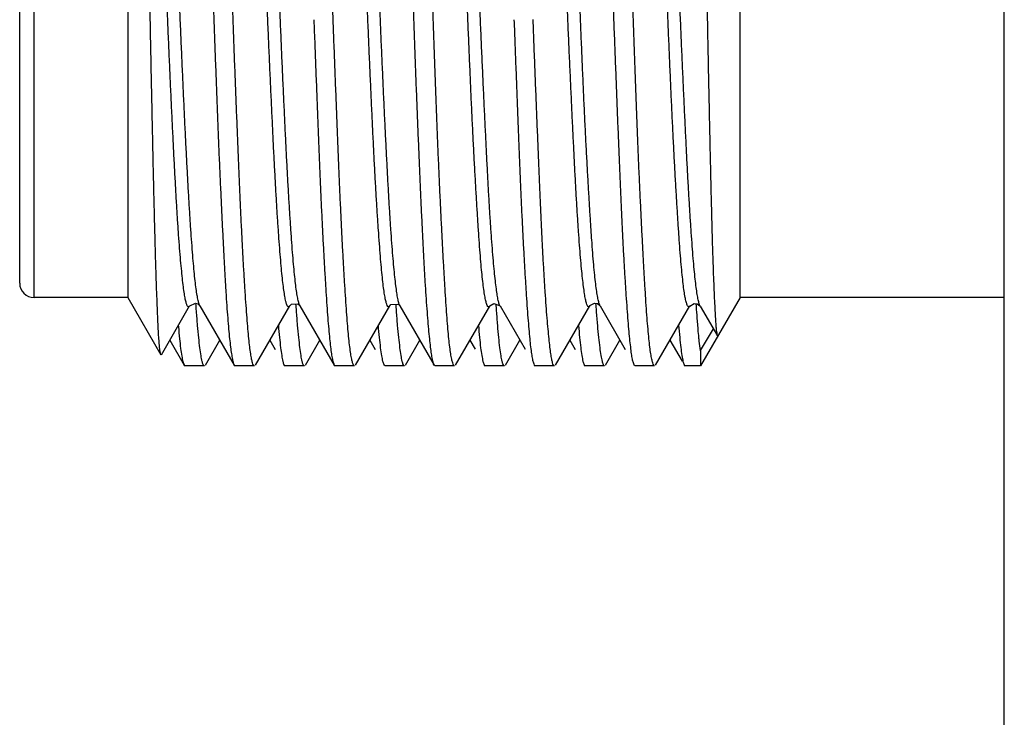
# Model space of a CAD drawing. Header units: inches. Extents: x 0.2 to 16.8, y 0.1 to 10.8.
# Tile 25 of 43: x 9.333 to 9.606, y 5.355 to 5.549. Entities that reach past the tile are written whole.
import ezdxf

# ---------------------------------------------------------------- set-up
doc = ezdxf.new("R2010")
doc.units = ezdxf.units.IN
doc.header["$LTSCALE"] = 0.935
doc.header["$MEASUREMENT"] = 0
doc.layers.get('0').update_dxf_attribs({"linetype": 'CONTINUOUS'})

msp = doc.modelspace()

# ---------------------------------------------------------------- linework, layer by layer
at = {"color": 7, "linetype": 'CONTINUOUS'}
for p, q in [((9.60598, 2.88195), (9.60598, 7.92695)), ((9.3626, 5.68379), (9.3626, 5.47179)), ((9.5326, 5.47179), (9.5326, 5.68379)), ((9.3326, 5.47579), (9.3326, 5.67979)), ((9.3626, 5.47179), (9.3366, 5.47179)), ((9.3626, 5.47179), (9.37179, 5.45588)), ((9.5326, 5.47179), (9.52163, 5.45279)), ((9.60598, 5.47179), (9.5326, 5.47179)), ((9.37193, 5.45588), (9.37979, 5.46946)), ((9.37979, 5.46946), (9.37977, 5.46944)), ((9.38202, 5.47), (9.38265, 5.46945)), ((9.38265, 5.46945), (9.39216, 5.45301)), ((9.39806, 5.45303), (9.40756, 5.46945)), ((9.40758, 5.46948), (9.40756, 5.46945)), ((9.41015, 5.46978), (9.4104, 5.46949)), ((9.41041, 5.46947), (9.4104, 5.46949)), ((9.41041, 5.46947), (9.41993, 5.45304)), ((9.42583, 5.45302), (9.43533, 5.46945)), ((9.43535, 5.46947), (9.43533, 5.46945)), ((9.43795, 5.46973), (9.43817, 5.46947)), ((9.43819, 5.46945), (9.43817, 5.46947)), ((9.43819, 5.46945), (9.44769, 5.45303)), ((9.45359, 5.45301), (9.4631, 5.46944)), ((9.46597, 5.46947), (9.47295, 5.45741)), ((9.46597, 5.46944), (9.46597, 5.46943)), ((9.48137, 5.45304), (9.49089, 5.46949)), ((9.49303, 5.47009), (9.49369, 5.46959)), ((9.49374, 5.46946), (9.50073, 5.45739)), ((9.49376, 5.46947), (9.49376, 5.46948)), ((9.50915, 5.45301), (9.51866, 5.46945)), ((9.51866, 5.46945), (9.51865, 5.46944)), ((9.52075, 5.47006), (9.52146, 5.46953)), ((9.52153, 5.46943), (9.52631, 5.46116)), ((9.52163, 5.45705), (9.52522, 5.46306)), ((9.37427, 5.45993), (9.37826, 5.45303)), ((9.38415, 5.45302), (9.38815, 5.45994)), ((9.40204, 5.45991), (9.40351, 5.45737)), ((9.41193, 5.45303), (9.41593, 5.45994)), ((9.42982, 5.45993), (9.4313, 5.45738)), ((9.43968, 5.45302), (9.44369, 5.45994)), ((9.4576, 5.45994), (9.45906, 5.45742)), ((9.46751, 5.45304), (9.47149, 5.45993)), ((9.48536, 5.45995), (9.48684, 5.4574)), ((9.49524, 5.45302), (9.49925, 5.45994)), ((9.51315, 5.45992), (9.51652, 5.45408)), ((9.52631, 5.46116), (9.52646, 5.46116)), ((9.52161, 5.45703), (9.52163, 5.45279)), ((9.37826, 5.45303), (9.37854, 5.45279)), ((9.38388, 5.45279), (9.37854, 5.45279)), ((9.39216, 5.45301), (9.39241, 5.45279)), ((9.39779, 5.45279), (9.39241, 5.45279)), ((9.40602, 5.45303), (9.4063, 5.45279)), ((9.41166, 5.45279), (9.4063, 5.45279)), ((9.41993, 5.45304), (9.4202, 5.45279)), ((9.42557, 5.45279), (9.4202, 5.45279)), ((9.43408, 5.45279), (9.43382, 5.45302)), ((9.43942, 5.45279), (9.43408, 5.45279)), ((9.44796, 5.45279), (9.44769, 5.45303)), ((9.45334, 5.45279), (9.44796, 5.45279)), ((9.4616, 5.45304), (9.46188, 5.45279)), ((9.46722, 5.45279), (9.46188, 5.45279)), ((9.47548, 5.45304), (9.47576, 5.45279)), ((9.48108, 5.45279), (9.47576, 5.45279)), ((9.48936, 5.45305), (9.48965, 5.45279)), ((9.49498, 5.45279), (9.48965, 5.45279)), ((9.50353, 5.45279), (9.50324, 5.45304)), ((9.5089, 5.45279), (9.50353, 5.45279)), ((9.51713, 5.45304), (9.51741, 5.45279)), ((9.52163, 5.45279), (9.51741, 5.45279))]:
    msp.add_line(p, q, dxfattribs=at)
at = {"color": 9, "linetype": 'CONTINUOUS'}
msp.add_line((9.3366, 5.47179), (9.3366, 5.68379), dxfattribs=at)
at = {"color": 7, "linetype": 'CONTINUOUS'}
for points in [[(9.37978, 5.46944), (9.37982, 5.46951), (9.38139, 5.47019), (9.38202, 5.47)], [(9.40756, 5.46949), (9.40809, 5.46998), (9.40984, 5.47), (9.41015, 5.46978)], [(9.43534, 5.46948), (9.43569, 5.46983), (9.43762, 5.46996), (9.43795, 5.46973)], [(9.46309, 5.46943), (9.46313, 5.46949), (9.46428, 5.47017), (9.46586, 5.46959), (9.46597, 5.46944)], [(9.49089, 5.46949), (9.49093, 5.46956), (9.49222, 5.47024), (9.49303, 5.47009)], [(9.51865, 5.46944), (9.5199, 5.47017), (9.52075, 5.47006)]]:
    msp.add_lwpolyline(points, dxfattribs=at)
msp.add_arc((9.3366, 5.47579), 0.004, 180, 270, dxfattribs=at)
for points, knots in [([(9.37805, 5.47476), (9.37795, 5.47554), (9.37776, 5.47722), (9.37749, 5.47994), (9.37721, 5.48302), (9.37693, 5.48646), (9.37665, 5.49023), (9.37638, 5.49434), (9.37611, 5.49879), (9.37584, 5.50355), (9.37557, 5.50861), (9.3753, 5.51392), (9.37503, 5.51947), (9.37475, 5.52522), (9.37448, 5.53115), (9.3742, 5.53725), (9.37393, 5.54354), (9.37366, 5.55), (9.37339, 5.55658), (9.37312, 5.56323), (9.37285, 5.56991), (9.37258, 5.57662), (9.3723, 5.58332), (9.37202, 5.58998), (9.37175, 5.59659), (9.37147, 5.60314), (9.3712, 5.60963), (9.37093, 5.61601), (9.37066, 5.62224), (9.37039, 5.62829), (9.37012, 5.63412), (9.36985, 5.63973), (9.36957, 5.6451), (9.3693, 5.65022), (9.36902, 5.65507), (9.36875, 5.65963), (9.36848, 5.66389), (9.36821, 5.66781), (9.36794, 5.67139), (9.36767, 5.6746), (9.3674, 5.67743), (9.36713, 5.67989), (9.36686, 5.68196), (9.36658, 5.68361), (9.36634, 5.68491), (9.36611, 5.68557), (9.36601, 5.68588)], [0, 0, 0, 0, 0.011112, 0.024055, 0.038728, 0.055034, 0.072917, 0.092365, 0.113456, 0.13607, 0.160053, 0.185266, 0.21156, 0.238822, 0.266888, 0.295677, 0.325462, 0.356166, 0.387415, 0.418846, 0.450495, 0.482283, 0.514035, 0.545542, 0.576801, 0.607867, 0.638585, 0.668837, 0.698414, 0.72709, 0.754669, 0.781207, 0.806687, 0.830967, 0.853931, 0.875544, 0.895742, 0.914405, 0.931383, 0.946602, 0.960066, 0.971761, 0.981616, 0.989601, 0.995725, 1, 1, 1, 1]), ([(9.40349, 5.50603), (9.40339, 5.50775), (9.40321, 5.51128), (9.40294, 5.51669), (9.40268, 5.52234), (9.4024, 5.5282), (9.40213, 5.53426), (9.40185, 5.5405), (9.40157, 5.54688), (9.4013, 5.55337), (9.40102, 5.55995), (9.40076, 5.56659), (9.40049, 5.57327), (9.40022, 5.57996), (9.39995, 5.58665), (9.39967, 5.5933), (9.39939, 5.59992), (9.39912, 5.60646), (9.39884, 5.61288), (9.39857, 5.61916), (9.3983, 5.62528), (9.39803, 5.63121), (9.39776, 5.63693), (9.39749, 5.64243), (9.39722, 5.64769), (9.39694, 5.65269), (9.39666, 5.6574), (9.39639, 5.66181), (9.39612, 5.6659), (9.39585, 5.66964), (9.39558, 5.67303), (9.39531, 5.67605), (9.39505, 5.6787), (9.39478, 5.68097), (9.3945, 5.68285), (9.39424, 5.68431), (9.39402, 5.68517), (9.39392, 5.68551)], [0, 0, 0, 0, 0.028721, 0.058968, 0.090472, 0.123086, 0.156818, 0.19164, 0.227272, 0.263457, 0.300061, 0.337049, 0.374311, 0.411664, 0.448827, 0.485936, 0.52286, 0.55933, 0.595097, 0.630109, 0.664226, 0.697296, 0.729174, 0.759788, 0.789101, 0.817023, 0.843343, 0.867947, 0.890752, 0.911675, 0.93059, 0.947466, 0.962276, 0.974999, 0.985556, 0.993891, 1, 1, 1, 1]), ([(9.46146, 5.47401), (9.46136, 5.47474), (9.46116, 5.47634), (9.46089, 5.47891), (9.46062, 5.48187), (9.46036, 5.48518), (9.4601, 5.48885), (9.45983, 5.49286), (9.45956, 5.49719), (9.45928, 5.50182), (9.459, 5.50675), (9.45872, 5.51197), (9.45844, 5.51746), (9.45817, 5.52318), (9.45789, 5.52911), (9.45763, 5.53521), (9.45736, 5.54147), (9.45709, 5.54787), (9.45683, 5.55436), (9.45655, 5.56093), (9.45628, 5.56757), (9.456, 5.57427), (9.45572, 5.58102), (9.45544, 5.58777), (9.45516, 5.59446), (9.45489, 5.60108), (9.45462, 5.6076), (9.45435, 5.614), (9.45409, 5.62025), (9.45382, 5.62633), (9.45354, 5.63222), (9.45327, 5.63791), (9.45298, 5.64339), (9.4527, 5.64862), (9.45243, 5.65358), (9.45215, 5.65827), (9.45188, 5.66265), (9.45161, 5.6667), (9.45134, 5.6704), (9.45107, 5.67372), (9.4508, 5.67665), (9.45053, 5.67918), (9.45026, 5.68135), (9.44999, 5.68313), (9.44974, 5.68453), (9.44951, 5.68532), (9.44941, 5.68564)], [0, 0, 0, 0, 0.010434, 0.022681, 0.036661, 0.052368, 0.069757, 0.088736, 0.109199, 0.131077, 0.154356, 0.179061, 0.205052, 0.232136, 0.260118, 0.288946, 0.318547, 0.348803, 0.37949, 0.410498, 0.441794, 0.47349, 0.505431, 0.537364, 0.569017, 0.600259, 0.631028, 0.661288, 0.690874, 0.719599, 0.747394, 0.774294, 0.800196, 0.824938, 0.848419, 0.870561, 0.891302, 0.910523, 0.928064, 0.943796, 0.957616, 0.969623, 0.979893, 0.988428, 0.995146, 1, 1, 1, 1]), ([(9.48916, 5.47479), (9.48906, 5.47556), (9.48887, 5.47723), (9.48859, 5.47993), (9.48831, 5.48301), (9.48803, 5.48647), (9.48776, 5.49028), (9.48748, 5.49443), (9.48721, 5.4989), (9.48694, 5.50367), (9.48667, 5.50872), (9.48641, 5.51403), (9.48614, 5.51956), (9.48587, 5.52532), (9.48559, 5.53129), (9.48531, 5.53744), (9.48503, 5.54377), (9.48475, 5.55023), (9.48447, 5.5568), (9.4842, 5.56345), (9.48393, 5.57015), (9.48367, 5.57687), (9.4834, 5.58357), (9.48313, 5.59024), (9.48286, 5.59687), (9.48258, 5.60344), (9.4823, 5.60992), (9.48202, 5.61627), (9.48174, 5.62247), (9.48147, 5.62852), (9.4812, 5.63439), (9.48093, 5.64005), (9.48066, 5.64545), (9.4804, 5.65056), (9.48013, 5.65537), (9.47985, 5.65989), (9.47957, 5.66411), (9.47929, 5.66801), (9.47901, 5.67157), (9.47874, 5.67476), (9.47847, 5.6776), (9.4782, 5.68005), (9.47794, 5.68211), (9.47768, 5.68374), (9.47743, 5.68501), (9.47721, 5.68564), (9.4771, 5.68594)], [0, 0, 0, 0, 0.011024, 0.023864, 0.038511, 0.054915, 0.073011, 0.092701, 0.113888, 0.136512, 0.160453, 0.185586, 0.211809, 0.239065, 0.267305, 0.296468, 0.326435, 0.357054, 0.388163, 0.419674, 0.451429, 0.483254, 0.515011, 0.546578, 0.577936, 0.609065, 0.639779, 0.669865, 0.699191, 0.727837, 0.755699, 0.782555, 0.808151, 0.83233, 0.855058, 0.876488, 0.896554, 0.915082, 0.931929, 0.947104, 0.960578, 0.972267, 0.982077, 0.989959, 0.995914, 1, 1, 1, 1]), ([(9.51709, 5.47352), (9.51699, 5.47421), (9.5168, 5.47574), (9.51653, 5.47822), (9.51626, 5.48108), (9.51599, 5.48432), (9.51573, 5.48789), (9.51546, 5.4918), (9.51519, 5.49603), (9.51491, 5.50059), (9.51463, 5.50546), (9.51435, 5.51061), (9.51407, 5.51602), (9.5138, 5.52168), (9.51352, 5.52756), (9.51326, 5.53363), (9.51299, 5.53986), (9.51272, 5.5462), (9.51246, 5.55266), (9.51218, 5.55922), (9.5119, 5.56587), (9.51162, 5.57257), (9.51134, 5.57929), (9.51106, 5.58602), (9.51079, 5.59272), (9.51051, 5.59938), (9.51025, 5.60594), (9.50998, 5.61236), (9.50971, 5.61864), (9.50945, 5.62476), (9.50917, 5.63071), (9.50889, 5.63647), (9.50861, 5.642), (9.50833, 5.64729), (9.50805, 5.65233), (9.50778, 5.65709), (9.50751, 5.66154), (9.50724, 5.66565), (9.50698, 5.66942), (9.50671, 5.67283), (9.50644, 5.67587), (9.50617, 5.67855), (9.50589, 5.68084), (9.50561, 5.68274), (9.50535, 5.68422), (9.50513, 5.6851), (9.50503, 5.68545)], [0, 0, 0, 0, 0.009889, 0.021651, 0.035249, 0.050572, 0.067489, 0.085908, 0.105893, 0.127429, 0.150441, 0.174763, 0.2003, 0.226991, 0.254787, 0.283487, 0.312875, 0.342773, 0.373208, 0.404169, 0.435557, 0.467193, 0.498912, 0.530617, 0.562294, 0.59374, 0.624719, 0.655023, 0.684633, 0.713507, 0.741601, 0.768782, 0.794908, 0.819867, 0.843661, 0.866163, 0.887202, 0.906628, 0.924415, 0.940539, 0.954946, 0.967619, 0.978495, 0.987519, 0.994693, 1, 1, 1, 1]), ([(9.37179, 5.45588), (9.37171, 5.45602), (9.37162, 5.45648), (9.37149, 5.45736), (9.37137, 5.45869), (9.37124, 5.46043), (9.37111, 5.46259), (9.37098, 5.46516), (9.37085, 5.46813), (9.37072, 5.47148), (9.37058, 5.47522), (9.37045, 5.47932), (9.37031, 5.48378), (9.37018, 5.48857), (9.37005, 5.49366), (9.36991, 5.49905), (9.36978, 5.50468), (9.36965, 5.51056), (9.36952, 5.51666), (9.36939, 5.52296), (9.36925, 5.52946), (9.36911, 5.53611), (9.36898, 5.54291), (9.36884, 5.54981), (9.36871, 5.55678), (9.36858, 5.56379), (9.36845, 5.5708), (9.36836, 5.57547), (9.36832, 5.57779)], [0, 0, 0, 0, 0.003895, 0.011258, 0.02214, 0.036513, 0.054307, 0.075413, 0.099774, 0.127336, 0.157988, 0.191694, 0.2283, 0.2676, 0.309488, 0.353701, 0.399955, 0.448178, 0.498214, 0.549936, 0.603272, 0.657931, 0.713676, 0.770346, 0.82761, 0.885172, 0.94275, 1, 1, 1, 1]), ([(9.38547, 5.57779), (9.38556, 5.57537), (9.38573, 5.57053), (9.386, 5.56329), (9.38625, 5.5561), (9.38651, 5.54899), (9.38676, 5.54198), (9.38701, 5.53508), (9.38726, 5.52834), (9.38751, 5.52176), (9.38777, 5.51537), (9.38803, 5.5092), (9.3883, 5.50325), (9.38856, 5.49756), (9.38882, 5.49214), (9.38908, 5.487), (9.38933, 5.48217), (9.38958, 5.47766), (9.38983, 5.47349), (9.39007, 5.46968), (9.39033, 5.46623), (9.39059, 5.46315), (9.39085, 5.46047), (9.39111, 5.45818), (9.39137, 5.4563), (9.39161, 5.45483), (9.39187, 5.45375), (9.39203, 5.45323), (9.39216, 5.45301)], [0, 0, 0, 0, 0.058187, 0.116213, 0.173783, 0.230737, 0.286947, 0.342176, 0.396224, 0.448923, 0.500095, 0.549574, 0.597201, 0.642822, 0.686296, 0.727467, 0.766163, 0.802299, 0.835763, 0.866378, 0.894071, 0.918771, 0.940357, 0.958781, 0.973999, 0.985945, 0.994619, 1, 1, 1, 1]), ([(9.39598, 5.46307), (9.39589, 5.46409), (9.39571, 5.46626), (9.39546, 5.46968), (9.3952, 5.47347), (9.39494, 5.47761), (9.39468, 5.48211), (9.39442, 5.48694), (9.39416, 5.49209), (9.39391, 5.49753), (9.39366, 5.50322), (9.39341, 5.50914), (9.39316, 5.51528), (9.3929, 5.52164), (9.39264, 5.52819), (9.39238, 5.53493), (9.39212, 5.54183), (9.39186, 5.54887), (9.3916, 5.55602), (9.39134, 5.56325), (9.39109, 5.57051), (9.39093, 5.57537), (9.39084, 5.57779)], [0, 0, 0, 0, 0.026745, 0.05668, 0.089743, 0.125898, 0.165127, 0.207372, 0.252398, 0.299881, 0.349506, 0.401135, 0.454691, 0.51012, 0.567293, 0.626032, 0.68623, 0.747701, 0.810111, 0.873171, 0.936584, 1, 1, 1, 1]), ([(9.44768, 5.45303), (9.44756, 5.45323), (9.4474, 5.45376), (9.44715, 5.45483), (9.44692, 5.45629), (9.44667, 5.45818), (9.44642, 5.46046), (9.44616, 5.46314), (9.44591, 5.46621), (9.44564, 5.46966), (9.44538, 5.47347), (9.44512, 5.47764), (9.44486, 5.48214), (9.44461, 5.48697), (9.44436, 5.49211), (9.44411, 5.49753), (9.44386, 5.50323), (9.44361, 5.50918), (9.44334, 5.51536), (9.44308, 5.52175), (9.44282, 5.52834), (9.44255, 5.53509), (9.4423, 5.54198), (9.44205, 5.549), (9.4418, 5.55611), (9.44155, 5.5633), (9.44129, 5.57053), (9.44112, 5.57537), (9.44104, 5.57779)], [0, 0, 0, 0, 0.005248, 0.013902, 0.025828, 0.041015, 0.059409, 0.080985, 0.10565, 0.133321, 0.163937, 0.197346, 0.233477, 0.272205, 0.313355, 0.35686, 0.402529, 0.450196, 0.499761, 0.550979, 0.603731, 0.657839, 0.713053, 0.769282, 0.826284, 0.883837, 0.941836, 1, 1, 1, 1]), ([(9.4515, 5.46302), (9.45141, 5.46404), (9.45124, 5.46621), (9.45099, 5.46966), (9.45074, 5.47347), (9.4505, 5.47763), (9.45025, 5.48213), (9.44999, 5.48696), (9.44973, 5.49209), (9.44946, 5.49752), (9.44919, 5.50322), (9.44893, 5.50917), (9.44867, 5.51535), (9.44841, 5.52175), (9.44817, 5.52833), (9.44792, 5.53508), (9.44767, 5.54198), (9.44743, 5.54899), (9.44717, 5.55611), (9.44691, 5.56329), (9.44664, 5.57053), (9.44646, 5.57537), (9.44637, 5.57779)], [0, 0, 0, 0, 0.02682, 0.056907, 0.090169, 0.126501, 0.16576, 0.207866, 0.252705, 0.300039, 0.349727, 0.401654, 0.455557, 0.511298, 0.568739, 0.627588, 0.687694, 0.748906, 0.810916, 0.873566, 0.936701, 1, 1, 1, 1]), ([(9.50224, 5.45806), (9.50215, 5.45882), (9.50197, 5.46049), (9.50172, 5.46318), (9.50147, 5.46625), (9.50121, 5.46971), (9.50095, 5.47353), (9.50069, 5.47771), (9.50042, 5.48223), (9.50015, 5.48707), (9.4999, 5.49221), (9.49965, 5.49763), (9.4994, 5.50332), (9.49916, 5.50925), (9.49891, 5.51542), (9.49865, 5.52179), (9.4984, 5.52836), (9.49813, 5.5351), (9.49787, 5.54198), (9.4976, 5.54898), (9.49734, 5.55609), (9.49708, 5.56327), (9.49683, 5.57052), (9.49667, 5.57536), (9.49658, 5.57779)], [0, 0, 0, 0, 0.019236, 0.041802, 0.067602, 0.096535, 0.128555, 0.163518, 0.201326, 0.241847, 0.284823, 0.330123, 0.377635, 0.42721, 0.478716, 0.532001, 0.586895, 0.643203, 0.700718, 0.759258, 0.818609, 0.87861, 0.939163, 1, 1, 1, 1]), ([(9.50706, 5.46303), (9.50697, 5.46405), (9.50679, 5.46622), (9.50655, 5.46967), (9.5063, 5.47348), (9.50606, 5.47764), (9.5058, 5.48213), (9.50554, 5.48695), (9.50528, 5.49208), (9.50501, 5.4975), (9.50474, 5.5032), (9.50448, 5.50915), (9.50422, 5.51533), (9.50397, 5.52173), (9.50372, 5.52831), (9.50348, 5.53507), (9.50323, 5.54196), (9.50298, 5.54898), (9.50272, 5.5561), (9.50246, 5.56329), (9.50219, 5.57053), (9.50201, 5.57537), (9.50192, 5.57779)], [0, 0, 0, 0, 0.026855, 0.056967, 0.090217, 0.126508, 0.16573, 0.207785, 0.252535, 0.2998, 0.349477, 0.401421, 0.455351, 0.511116, 0.568573, 0.627436, 0.687564, 0.748802, 0.810839, 0.873518, 0.936679, 1, 1, 1, 1]), ([(9.523, 5.57779), (9.52304, 5.57536), (9.52313, 5.57052), (9.52325, 5.56329), (9.52338, 5.55612), (9.52351, 5.54905), (9.52365, 5.54208), (9.52378, 5.53526), (9.52392, 5.52859), (9.52406, 5.52212), (9.52419, 5.51585), (9.52433, 5.50983), (9.52446, 5.50408), (9.52459, 5.49864), (9.52472, 5.49353), (9.52484, 5.48876), (9.52498, 5.48433), (9.52511, 5.48026), (9.52525, 5.47655), (9.52539, 5.4732), (9.52552, 5.47024), (9.52566, 5.46769), (9.52575, 5.46612), (9.5258, 5.46541)], [0, 0, 0, 0, 0.064822, 0.129269, 0.193064, 0.256068, 0.318099, 0.378895, 0.438263, 0.495968, 0.551753, 0.605441, 0.65669, 0.705154, 0.750674, 0.793159, 0.832531, 0.8688, 0.901892, 0.931714, 0.958124, 0.980926, 1, 1, 1, 1]), ([(9.43356, 5.47501), (9.43346, 5.4758), (9.43327, 5.4775), (9.43301, 5.48026), (9.43274, 5.48338), (9.43247, 5.48685), (9.4322, 5.49067), (9.43192, 5.49483), (9.43164, 5.49931), (9.43137, 5.50409), (9.43109, 5.50916), (9.43082, 5.5145), (9.43055, 5.52008), (9.43029, 5.52587), (9.43002, 5.53184), (9.42974, 5.53799), (9.42947, 5.5443), (9.42919, 5.55074), (9.42891, 5.55728), (9.42873, 5.56168), (9.42864, 5.56389)], [0, 0, 0, 0, 0.02683, 0.057973, 0.093202, 0.132313, 0.175355, 0.222202, 0.272711, 0.326595, 0.383707, 0.443867, 0.506765, 0.571897, 0.639041, 0.708246, 0.779372, 0.851856, 0.925465, 1, 1, 1, 1]), ([(9.42375, 5.46305), (9.42366, 5.46407), (9.42348, 5.46624), (9.42324, 5.46968), (9.42298, 5.47348), (9.42272, 5.47763), (9.42246, 5.48213), (9.4222, 5.48696), (9.42194, 5.4921), (9.42168, 5.49754), (9.42143, 5.50325), (9.42118, 5.5092), (9.42093, 5.51537), (9.42068, 5.52175), (9.42042, 5.52832), (9.42016, 5.53505), (9.4199, 5.54193), (9.41963, 5.54894), (9.41937, 5.55606), (9.4192, 5.56083), (9.41912, 5.56323)], [0, 0, 0, 0, 0.030673, 0.065041, 0.10302, 0.144529, 0.189487, 0.23779, 0.289244, 0.343609, 0.400628, 0.460086, 0.521775, 0.58549, 0.651052, 0.718288, 0.787019, 0.857031, 0.928096, 1, 1, 1, 1]), ([(9.41428, 5.54895), (9.41436, 5.54661), (9.41454, 5.54197), (9.4148, 5.53508), (9.41506, 5.52834), (9.41531, 5.52178), (9.41556, 5.5154), (9.41581, 5.50923), (9.41598, 5.50519), (9.41607, 5.50321)], [0, 0, 0, 0, 0.153586, 0.304372, 0.451777, 0.595422, 0.734927, 0.869939, 1, 1, 1, 1]), ([(9.46984, 5.54895), (9.46993, 5.54661), (9.4701, 5.54197), (9.47037, 5.53509), (9.47062, 5.52835), (9.47087, 5.52179), (9.47112, 5.51541), (9.47137, 5.50924), (9.47161, 5.5033), (9.47187, 5.4976), (9.47213, 5.49217), (9.47239, 5.48703), (9.47266, 5.48219), (9.47292, 5.47768), (9.47318, 5.47351), (9.47344, 5.46969), (9.47369, 5.46624), (9.47394, 5.46316), (9.47418, 5.46047), (9.47442, 5.45819), (9.47468, 5.4563), (9.47492, 5.45483), (9.47519, 5.45377), (9.47536, 5.45324), (9.47548, 5.45304)], [0, 0, 0, 0, 0.073071, 0.144813, 0.214957, 0.283327, 0.349742, 0.414036, 0.475978, 0.535313, 0.591899, 0.645555, 0.69598, 0.743023, 0.786571, 0.826407, 0.862435, 0.894566, 0.922641, 0.946599, 0.966392, 0.981944, 0.993262, 1, 1, 1, 1]), ([(9.47932, 5.46301), (9.47923, 5.46403), (9.47904, 5.46621), (9.47877, 5.46965), (9.47851, 5.47346), (9.47824, 5.47762), (9.47798, 5.48213), (9.47773, 5.48695), (9.47748, 5.49209), (9.47724, 5.49752), (9.47699, 5.50321), (9.47674, 5.50916), (9.47649, 5.51535), (9.47622, 5.52174), (9.47596, 5.52832), (9.47569, 5.53508), (9.47542, 5.54197), (9.47525, 5.54662), (9.47516, 5.54896)], [0, 0, 0, 0, 0.035793, 0.075965, 0.120401, 0.168945, 0.221391, 0.277624, 0.337483, 0.400661, 0.466995, 0.536316, 0.608276, 0.682705, 0.759408, 0.837992, 0.918257, 1, 1, 1, 1]), ([(9.40403, 5.49654), (9.40394, 5.49807), (9.40375, 5.50124), (9.40357, 5.5044), (9.40349, 5.50603)], [0, 0, 0, 0, 0.485679, 1, 1, 1, 1]), ([(9.41607, 5.50321), (9.41615, 5.50131), (9.41631, 5.4976), (9.41657, 5.49217), (9.41684, 5.48703), (9.4171, 5.48219), (9.41736, 5.47768), (9.41762, 5.47351), (9.41787, 5.46969), (9.41813, 5.46624), (9.41837, 5.46316), (9.41862, 5.46047), (9.41887, 5.45819), (9.41912, 5.4563), (9.41937, 5.45483), (9.41964, 5.45376), (9.4198, 5.45324), (9.41993, 5.45304)], [0, 0, 0, 0, 0.113174, 0.221136, 0.323519, 0.41974, 0.509503, 0.592593, 0.668601, 0.737344, 0.798654, 0.852228, 0.897949, 0.935728, 0.965409, 0.986998, 1, 1, 1, 1]), ([(9.40595, 5.4738), (9.40585, 5.4745), (9.40566, 5.47605), (9.40539, 5.47857), (9.40512, 5.48146), (9.40485, 5.48472), (9.40458, 5.48835), (9.4043, 5.49233), (9.40412, 5.4951), (9.40403, 5.49654)], [0, 0, 0, 0, 0.094038, 0.20518, 0.332529, 0.47574, 0.635091, 0.810296, 1, 1, 1, 1]), ([(9.37979, 5.46943), (9.37976, 5.46939), (9.37966, 5.46927), (9.37936, 5.4691), (9.37904, 5.46962), (9.37882, 5.47029), (9.37854, 5.47144), (9.37829, 5.47296), (9.37813, 5.47411), (9.37805, 5.47476)], [0, 0, 0, 0, 0.022408, 0.071232, 0.135528, 0.25728, 0.4415, 0.688022, 1, 1, 1, 1]), ([(9.40757, 5.46945), (9.4075, 5.46933), (9.40737, 5.46913), (9.40692, 5.46933), (9.40673, 5.46994), (9.40644, 5.47085), (9.40619, 5.4722), (9.40603, 5.47322), (9.40595, 5.4738)], [0, 0, 0, 0, 0.066276, 0.121522, 0.231393, 0.413614, 0.669877, 1, 1, 1, 1]), ([(9.46309, 5.46943), (9.46303, 5.46932), (9.46288, 5.46911), (9.46245, 5.46939), (9.46227, 5.47001), (9.46197, 5.47097), (9.46172, 5.47236), (9.46155, 5.47342), (9.46146, 5.47401)], [0, 0, 0, 0, 0.062541, 0.1177, 0.230078, 0.41316, 0.669428, 1, 1, 1, 1]), ([(9.51867, 5.46943), (9.51863, 5.46934), (9.51851, 5.4692), (9.51809, 5.46925), (9.51789, 5.46986), (9.5176, 5.47068), (9.51734, 5.47198), (9.51718, 5.47296), (9.51709, 5.47352)], [0, 0, 0, 0, 0.055841, 0.110339, 0.215358, 0.397076, 0.658681, 1, 1, 1, 1]), ([(9.43535, 5.46944), (9.43532, 5.46938), (9.43521, 5.46925), (9.43486, 5.46913), (9.43459, 5.46969), (9.43434, 5.47039), (9.43407, 5.4716), (9.43392, 5.47251), (9.43384, 5.47303)], [0, 0, 0, 0, 0.044973, 0.107718, 0.20391, 0.381196, 0.646415, 1, 1, 1, 1]), ([(9.4909, 5.46948), (9.49087, 5.46943), (9.49076, 5.4693), (9.49046, 5.46912), (9.49013, 5.46964), (9.48992, 5.47031), (9.48965, 5.47147), (9.4895, 5.47235), (9.48943, 5.47286)], [0, 0, 0, 0, 0.039189, 0.110341, 0.202775, 0.376725, 0.641994, 1, 1, 1, 1]), ([(9.38199, 5.46403), (9.38188, 5.46536), (9.38172, 5.4674), (9.38157, 5.46944), (9.38152, 5.47014)], [0, 0, 0, 0, 0.654213, 1, 1, 1, 1]), ([(9.41009, 5.4607), (9.40997, 5.46184), (9.40974, 5.46431), (9.4095, 5.46741), (9.40935, 5.46937), (9.40931, 5.46999)], [0, 0, 0, 0, 0.368332, 0.799208, 1, 1, 1, 1]), ([(9.43786, 5.46068), (9.43774, 5.46181), (9.43751, 5.46428), (9.43726, 5.46736), (9.43712, 5.46931), (9.43707, 5.46992)], [0, 0, 0, 0, 0.369027, 0.79983, 1, 1, 1, 1]), ([(9.46563, 5.46068), (9.46552, 5.46181), (9.4653, 5.46428), (9.46507, 5.46737), (9.46493, 5.46932), (9.46489, 5.46994)], [0, 0, 0, 0, 0.36849, 0.799192, 1, 1, 1, 1]), ([(9.49341, 5.46068), (9.49329, 5.46182), (9.49306, 5.46428), (9.4928, 5.46744), (9.49266, 5.46947), (9.49261, 5.47017)], [0, 0, 0, 0, 0.359858, 0.780174, 1, 1, 1, 1]), ([(9.52119, 5.46067), (9.52111, 5.46144), (9.52093, 5.46351), (9.52068, 5.46665), (9.52051, 5.46903), (9.52043, 5.4701)], [0, 0, 0, 0, 0.245695, 0.658809, 1, 1, 1, 1]), ([(9.5258, 5.46541), (9.52584, 5.46484), (9.52593, 5.46385), (9.526, 5.46251), (9.52623, 5.46177), (9.52617, 5.46121), (9.52631, 5.46115)], [0, 0, 0, 0, 0.400993, 0.701774, 0.902191, 1, 1, 1, 1]), ([(9.39648, 5.45809), (9.39639, 5.45886), (9.39621, 5.46051), (9.39606, 5.46218), (9.39598, 5.46307)], [0, 0, 0, 0, 0.46158, 1, 1, 1, 1]), ([(9.42426, 5.45807), (9.42416, 5.45884), (9.42398, 5.4605), (9.42383, 5.46216), (9.42375, 5.46305)], [0, 0, 0, 0, 0.461176, 1, 1, 1, 1]), ([(9.45202, 5.45805), (9.45193, 5.45881), (9.45174, 5.46046), (9.45158, 5.46212), (9.4515, 5.46302)], [0, 0, 0, 0, 0.460729, 1, 1, 1, 1]), ([(9.47983, 5.45805), (9.47974, 5.45881), (9.47956, 5.46046), (9.4794, 5.46212), (9.47932, 5.46301)], [0, 0, 0, 0, 0.460537, 1, 1, 1, 1]), ([(9.50757, 5.45805), (9.50748, 5.45881), (9.50729, 5.46047), (9.50714, 5.46213), (9.50706, 5.46303)], [0, 0, 0, 0, 0.460612, 1, 1, 1, 1]), ([(9.40474, 5.46068), (9.40483, 5.45974), (9.40502, 5.45806), (9.4053, 5.45587), (9.40561, 5.45423), (9.40581, 5.45343), (9.406, 5.45306), (9.40602, 5.45303)], [0, 0, 0, 0, 0.365973, 0.652745, 0.860398, 0.989884, 1, 1, 1, 1]), ([(9.43382, 5.45301), (9.4338, 5.45305), (9.43362, 5.45343), (9.43341, 5.45423), (9.43309, 5.45586), (9.43279, 5.45805), (9.4326, 5.45973), (9.4325, 5.46067)], [0, 0, 0, 0, 0.012099, 0.141094, 0.348653, 0.635477, 1, 1, 1, 1]), ([(9.46027, 5.46069), (9.46036, 5.45974), (9.46055, 5.45806), (9.46085, 5.45587), (9.46118, 5.45423), (9.46139, 5.45344), (9.46158, 5.45306), (9.4616, 5.45304)], [0, 0, 0, 0, 0.365107, 0.652539, 0.860825, 0.990757, 1, 1, 1, 1]), ([(9.48806, 5.46069), (9.48815, 5.45975), (9.48833, 5.45806), (9.48862, 5.45587), (9.48894, 5.45423), (9.48915, 5.45344), (9.48934, 5.45307), (9.48936, 5.45304)], [0, 0, 0, 0, 0.36547, 0.653014, 0.861327, 0.991395, 1, 1, 1, 1]), ([(9.51585, 5.4607), (9.51594, 5.45976), (9.51612, 5.45807), (9.51641, 5.45587), (9.51672, 5.45423), (9.51692, 5.45344), (9.51711, 5.45306), (9.51712, 5.45304)], [0, 0, 0, 0, 0.365575, 0.653054, 0.860995, 0.990493, 1, 1, 1, 1]), ([(9.37728, 5.45766), (9.37737, 5.45695), (9.37754, 5.45574), (9.37786, 5.45417), (9.37807, 5.45341), (9.37825, 5.45305), (9.37826, 5.45303)], [0, 0, 0, 0, 0.453497, 0.781825, 0.986353, 1, 1, 1, 1]), ([(9.38388, 5.45279), (9.38374, 5.45279), (9.38345, 5.45333), (9.38322, 5.45422), (9.3829, 5.45584), (9.38273, 5.45708), (9.38264, 5.45781)], [0, 0, 0, 0, 0.0843, 0.274081, 0.578923, 1, 1, 1, 1]), ([(9.39779, 5.45279), (9.39767, 5.45279), (9.39742, 5.45312), (9.39722, 5.45376), (9.39695, 5.45484), (9.39671, 5.45632), (9.39656, 5.45746), (9.39648, 5.45809)], [0, 0, 0, 0, 0.061034, 0.185634, 0.38322, 0.654904, 1, 1, 1, 1]), ([(9.41166, 5.45279), (9.41151, 5.45279), (9.41121, 5.45333), (9.41099, 5.45424), (9.41067, 5.45588), (9.4105, 5.45714), (9.41041, 5.45788)], [0, 0, 0, 0, 0.08442, 0.274334, 0.579436, 1, 1, 1, 1]), ([(9.42557, 5.45279), (9.42545, 5.45279), (9.4252, 5.45312), (9.425, 5.45375), (9.42473, 5.45484), (9.42449, 5.45631), (9.42433, 5.45744), (9.42426, 5.45807)], [0, 0, 0, 0, 0.060588, 0.185274, 0.382954, 0.654694, 1, 1, 1, 1]), ([(9.43942, 5.45279), (9.43928, 5.45279), (9.43899, 5.45333), (9.43877, 5.45423), (9.43845, 5.45587), (9.43828, 5.45713), (9.43819, 5.45786)], [0, 0, 0, 0, 0.083267, 0.272805, 0.578112, 1, 1, 1, 1]), ([(9.45334, 5.45279), (9.45323, 5.45279), (9.45298, 5.45312), (9.45278, 5.45375), (9.45251, 5.45483), (9.45226, 5.45629), (9.4521, 5.45742), (9.45202, 5.45805)], [0, 0, 0, 0, 0.06004, 0.184789, 0.382444, 0.654182, 1, 1, 1, 1]), ([(9.46722, 5.45279), (9.46706, 5.45279), (9.46675, 5.45332), (9.46651, 5.45423), (9.46619, 5.45586), (9.46602, 5.45712), (9.46593, 5.45786)], [0, 0, 0, 0, 0.086168, 0.276007, 0.580159, 1, 1, 1, 1]), ([(9.48108, 5.45279), (9.48097, 5.45279), (9.48072, 5.45312), (9.48053, 5.45375), (9.48028, 5.45483), (9.48005, 5.45629), (9.4799, 5.45742), (9.47983, 5.45805)], [0, 0, 0, 0, 0.0608, 0.185287, 0.38263, 0.654164, 1, 1, 1, 1]), ([(9.49498, 5.45279), (9.49483, 5.45279), (9.49455, 5.45333), (9.49433, 5.45423), (9.49401, 5.45587), (9.49383, 5.45713), (9.49374, 5.45786)], [0, 0, 0, 0, 0.083055, 0.272506, 0.577873, 1, 1, 1, 1]), ([(9.50324, 5.45304), (9.50312, 5.45324), (9.50295, 5.45377), (9.50269, 5.45483), (9.50246, 5.4563), (9.50231, 5.45743), (9.50224, 5.45806)], [0, 0, 0, 0, 0.126253, 0.337978, 0.629239, 1, 1, 1, 1]), ([(9.5089, 5.45279), (9.50879, 5.45279), (9.50854, 5.45312), (9.50833, 5.45375), (9.50806, 5.45483), (9.50781, 5.4563), (9.50765, 5.45742), (9.50757, 5.45805)], [0, 0, 0, 0, 0.060535, 0.185404, 0.382946, 0.654451, 1, 1, 1, 1])]:
    msp.add_open_spline(points, degree=3, knots=knots, dxfattribs=at)
at = {"color": 9, "linetype": 'CONTINUOUS'}
for points, knots in [([(9.3816, 5.47421), (9.3815, 5.47494), (9.3813, 5.47654), (9.38103, 5.47912), (9.38076, 5.48206), (9.3805, 5.48536), (9.38023, 5.48903), (9.37996, 5.49307), (9.37969, 5.49745), (9.37941, 5.50213), (9.37914, 5.50709), (9.37886, 5.51232), (9.37859, 5.51778), (9.37832, 5.52343), (9.37805, 5.52928), (9.37778, 5.53532), (9.37751, 5.54157), (9.37723, 5.54799), (9.37696, 5.55453), (9.37669, 5.56116), (9.37641, 5.56783), (9.37614, 5.57453), (9.37586, 5.58121), (9.37559, 5.58784), (9.37532, 5.59442), (9.37505, 5.60098), (9.37478, 5.60749), (9.37451, 5.6139), (9.37424, 5.62019), (9.37396, 5.62633), (9.37369, 5.63228), (9.37341, 5.63799), (9.37314, 5.64343), (9.37287, 5.64858), (9.3726, 5.65348), (9.37233, 5.65812), (9.37205, 5.66249), (9.37178, 5.66655), (9.3715, 5.67028), (9.37123, 5.67365), (9.37096, 5.67662), (9.37069, 5.6792), (9.37042, 5.68138), (9.37015, 5.68315), (9.36991, 5.68454), (9.36961, 5.68553), (9.36944, 5.68615), (9.369, 5.68648), (9.36883, 5.68624), (9.36875, 5.68612), (9.36875, 5.68612)], [0, 0, 0, 0, 0.010451, 0.022658, 0.036473, 0.051965, 0.069275, 0.088302, 0.108913, 0.130962, 0.154296, 0.178896, 0.204627, 0.231204, 0.258532, 0.286892, 0.316302, 0.34655, 0.377348, 0.408475, 0.439814, 0.471337, 0.502804, 0.533884, 0.564702, 0.595543, 0.626188, 0.656327, 0.685886, 0.714789, 0.742809, 0.769682, 0.795225, 0.819379, 0.842353, 0.864202, 0.884794, 0.90395, 0.921527, 0.9374, 0.951456, 0.963612, 0.97387, 0.98227, 0.988889, 0.993693, 0.996688, 0.998178, 0.999946, 1, 1, 1, 1]), ([(9.43705, 5.47508), (9.43695, 5.47587), (9.43675, 5.47759), (9.43648, 5.48036), (9.4362, 5.4835), (9.43593, 5.48698), (9.43566, 5.49078), (9.43539, 5.49491), (9.43512, 5.49936), (9.43485, 5.50415), (9.43458, 5.50924), (9.43431, 5.51461), (9.43403, 5.52022), (9.43376, 5.52605), (9.43348, 5.53204), (9.43321, 5.53817), (9.43294, 5.54441), (9.43267, 5.55079), (9.4324, 5.55731), (9.43213, 5.56395), (9.43185, 5.57066), (9.43158, 5.57741), (9.4313, 5.58416), (9.43102, 5.59089), (9.43075, 5.59752), (9.43048, 5.60402), (9.43021, 5.61041), (9.42994, 5.61669), (9.42967, 5.62286), (9.4294, 5.62889), (9.42912, 5.63473), (9.42885, 5.64036), (9.42857, 5.64575), (9.4283, 5.65086), (9.42803, 5.65565), (9.42775, 5.66013), (9.42749, 5.66429), (9.42722, 5.66815), (9.42695, 5.67168), (9.42668, 5.67486), (9.42641, 5.67768), (9.42613, 5.68011), (9.42586, 5.68216), (9.42559, 5.68379), (9.42534, 5.68504), (9.42507, 5.6858), (9.42486, 5.68639), (9.42445, 5.68638), (9.42434, 5.68623), (9.42429, 5.68615)], [0, 0, 0, 0, 0.011291, 0.024418, 0.03932, 0.055819, 0.073767, 0.093159, 0.114202, 0.136846, 0.160907, 0.186244, 0.212757, 0.240289, 0.268639, 0.297563, 0.326907, 0.356936, 0.387763, 0.419166, 0.450815, 0.482629, 0.514551, 0.546346, 0.577676, 0.608341, 0.638335, 0.667973, 0.697169, 0.725614, 0.753165, 0.779777, 0.805255, 0.829407, 0.852069, 0.873136, 0.892743, 0.91101, 0.92773, 0.942778, 0.956128, 0.967721, 0.977439, 0.985247, 0.991135, 0.995138, 0.997414, 0.998689, 1, 1, 1, 1]), ([(9.49281, 5.47349), (9.49271, 5.47417), (9.49251, 5.47569), (9.49223, 5.47816), (9.49196, 5.48103), (9.4917, 5.48428), (9.49143, 5.4879), (9.49117, 5.49184), (9.4909, 5.49608), (9.49064, 5.50059), (9.49036, 5.50538), (9.49008, 5.51046), (9.48979, 5.51584), (9.48951, 5.52147), (9.48924, 5.52735), (9.48897, 5.53343), (9.4887, 5.53969), (9.48844, 5.54608), (9.48818, 5.55254), (9.48791, 5.55904), (9.48764, 5.56559), (9.48736, 5.57221), (9.48707, 5.57891), (9.48679, 5.58564), (9.48651, 5.59235), (9.48624, 5.59901), (9.48597, 5.60559), (9.48571, 5.61206), (9.48545, 5.61835), (9.48519, 5.62443), (9.48492, 5.63032), (9.48464, 5.63603), (9.48435, 5.64156), (9.48407, 5.64689), (9.48378, 5.65196), (9.48351, 5.65674), (9.48324, 5.66121), (9.48298, 5.66536), (9.48272, 5.66915), (9.48246, 5.67256), (9.4822, 5.6756), (9.48192, 5.67829), (9.48164, 5.68061), (9.48136, 5.68256), (9.48109, 5.6841), (9.48081, 5.68527), (9.48058, 5.68595), (9.48029, 5.68649), (9.47999, 5.68632), (9.47989, 5.68621), (9.47986, 5.68616)], [0, 0, 0, 0, 0.00978, 0.021409, 0.034892, 0.050179, 0.06717, 0.085709, 0.105601, 0.12672, 0.149087, 0.172873, 0.198126, 0.224557, 0.252051, 0.280568, 0.309945, 0.33994, 0.370242, 0.400615, 0.431193, 0.462154, 0.493595, 0.525159, 0.556589, 0.587791, 0.618659, 0.648999, 0.678523, 0.706944, 0.734411, 0.761125, 0.787106, 0.812136, 0.835909, 0.858307, 0.879288, 0.898758, 0.916573, 0.932564, 0.94679, 0.959399, 0.970365, 0.979593, 0.986974, 0.992452, 0.996049, 0.997931, 0.999256, 1, 1, 1, 1]), ([(9.52045, 5.47457), (9.52035, 5.47534), (9.52015, 5.47702), (9.51987, 5.47972), (9.5196, 5.48279), (9.51933, 5.48619), (9.51906, 5.48992), (9.51879, 5.49395), (9.51852, 5.49832), (9.51825, 5.50302), (9.51797, 5.50806), (9.5177, 5.51339), (9.51743, 5.51899), (9.51715, 5.52481), (9.51688, 5.53081), (9.5166, 5.53695), (9.51633, 5.5432), (9.51606, 5.54954), (9.51578, 5.556), (9.51551, 5.56258), (9.51524, 5.56927), (9.51497, 5.57602), (9.51469, 5.58281), (9.51442, 5.58958), (9.51415, 5.59628), (9.51388, 5.60287), (9.5136, 5.60932), (9.51333, 5.61562), (9.51305, 5.62177), (9.51277, 5.62779), (9.5125, 5.63364), (9.51223, 5.6393), (9.51196, 5.64475), (9.51169, 5.64995), (9.51142, 5.65486), (9.51115, 5.65946), (9.51088, 5.66371), (9.5106, 5.66762), (9.51032, 5.67118), (9.51005, 5.6744), (9.50978, 5.67726), (9.50951, 5.67974), (9.50925, 5.68184), (9.50898, 5.68354), (9.50874, 5.68486), (9.50845, 5.68572), (9.50826, 5.68633), (9.50781, 5.68643), (9.50769, 5.68625), (9.50763, 5.68614)], [0, 0, 0, 0, 0.010986, 0.023783, 0.038296, 0.054397, 0.07193, 0.090902, 0.111403, 0.133582, 0.157315, 0.182448, 0.208832, 0.236274, 0.264576, 0.293533, 0.322877, 0.352641, 0.382985, 0.413967, 0.445471, 0.4773, 0.509265, 0.541161, 0.57276, 0.603836, 0.634151, 0.663692, 0.692654, 0.720973, 0.748541, 0.775221, 0.800885, 0.825387, 0.848564, 0.870226, 0.890258, 0.908628, 0.925443, 0.940649, 0.954138, 0.965876, 0.975831, 0.983955, 0.990202, 0.994551, 0.997091, 0.998413, 1, 1, 1, 1]), ([(9.46054, 5.54835), (9.46045, 5.55053), (9.46027, 5.55492), (9.46, 5.56151), (9.45983, 5.56592), (9.45974, 5.56814)], [0, 0, 0, 0, 0.330652, 0.664448, 1, 1, 1, 1]), ([(9.40699, 5.50561), (9.4069, 5.50729), (9.40671, 5.51077), (9.40645, 5.51613), (9.40618, 5.52176), (9.40591, 5.52763), (9.40563, 5.5337), (9.40536, 5.53994), (9.40508, 5.54632), (9.40481, 5.55281), (9.40453, 5.55935), (9.40435, 5.56372), (9.40426, 5.56591)], [0, 0, 0, 0, 0.084035, 0.173007, 0.266708, 0.364215, 0.464923, 0.568492, 0.674542, 0.782458, 0.891203, 1, 1, 1, 1]), ([(9.46495, 5.47421), (9.46486, 5.47494), (9.46466, 5.47654), (9.46439, 5.47914), (9.46411, 5.48213), (9.46383, 5.4855), (9.46354, 5.48923), (9.46327, 5.49328), (9.463, 5.49765), (9.46273, 5.50231), (9.46247, 5.50725), (9.46221, 5.51243), (9.46195, 5.51785), (9.46167, 5.52353), (9.46139, 5.52946), (9.46111, 5.53561), (9.46082, 5.54194), (9.46064, 5.5462), (9.46054, 5.54835)], [0, 0, 0, 0, 0.029787, 0.064969, 0.105528, 0.151215, 0.201608, 0.256357, 0.315258, 0.378322, 0.445045, 0.514891, 0.587796, 0.664315, 0.744453, 0.827578, 0.912981, 1, 1, 1, 1]), ([(9.40945, 5.47363), (9.40935, 5.47432), (9.40916, 5.47584), (9.40889, 5.47832), (9.40862, 5.4812), (9.40835, 5.48445), (9.40808, 5.48806), (9.40781, 5.49202), (9.40763, 5.49476), (9.40754, 5.49619)], [0, 0, 0, 0, 0.092442, 0.202903, 0.330707, 0.475036, 0.635194, 0.810412, 1, 1, 1, 1]), ([(9.38264, 5.46944), (9.38253, 5.46961), (9.38238, 5.47011), (9.3821, 5.4711), (9.38185, 5.47252), (9.38169, 5.4736), (9.3816, 5.47421)], [0, 0, 0, 0, 0.114938, 0.329068, 0.624339, 1, 1, 1, 1]), ([(9.41038, 5.46948), (9.41034, 5.46957), (9.41021, 5.46998), (9.40994, 5.47077), (9.40969, 5.47208), (9.40953, 5.47307), (9.40945, 5.47363)], [0, 0, 0, 0, 0.070202, 0.2893, 0.600091, 1, 1, 1, 1]), ([(9.46595, 5.46946), (9.46584, 5.46962), (9.4657, 5.47012), (9.46543, 5.47111), (9.46519, 5.47253), (9.46503, 5.47361), (9.46495, 5.47421)], [0, 0, 0, 0, 0.113458, 0.328658, 0.624705, 1, 1, 1, 1]), ([(9.49374, 5.46947), (9.4937, 5.46955), (9.49357, 5.46994), (9.49331, 5.47068), (9.49306, 5.47196), (9.4929, 5.47293), (9.49281, 5.47349)], [0, 0, 0, 0, 0.062309, 0.279633, 0.590635, 1, 1, 1, 1]), ([(9.52153, 5.46943), (9.5214, 5.46965), (9.52123, 5.47018), (9.52095, 5.47129), (9.5207, 5.47278), (9.52053, 5.47393), (9.52045, 5.47457)], [0, 0, 0, 0, 0.131741, 0.343095, 0.632562, 1, 1, 1, 1]), ([(9.43817, 5.46946), (9.43815, 5.4695), (9.43802, 5.46981), (9.43781, 5.47042), (9.43755, 5.47164), (9.4374, 5.47256), (9.43732, 5.47309)], [0, 0, 0, 0, 0.023953, 0.240849, 0.565958, 1, 1, 1, 1])]:
    msp.add_open_spline(points, degree=3, knots=knots, dxfattribs=at)
for points in [[(9.40726, 5.50078), (9.40717, 5.50239), (9.40708, 5.504), (9.40699, 5.50561)], [(9.40754, 5.49619), (9.40745, 5.49772), (9.40735, 5.49925), (9.40726, 5.50078)], [(9.43732, 5.47309), (9.43722, 5.47375), (9.43713, 5.47441), (9.43705, 5.47508)]]:
    msp.add_open_spline(points, degree=3, dxfattribs=at)
at = {"color": 7, "linetype": 'CONTINUOUS'}
for points in [[(9.43384, 5.47303), (9.43374, 5.47369), (9.43365, 5.47435), (9.43356, 5.47501)], [(9.48943, 5.47286), (9.48933, 5.4735), (9.48924, 5.47414), (9.48916, 5.47479)], [(9.37664, 5.46402), (9.37665, 5.4639), (9.37666, 5.46378), (9.37667, 5.46366)], [(9.37667, 5.46366), (9.37676, 5.46257), (9.37686, 5.46147), (9.37697, 5.46037)], [(9.38231, 5.46061), (9.3822, 5.46175), (9.38209, 5.46289), (9.38199, 5.46403)], [(9.40443, 5.46403), (9.40452, 5.46292), (9.40462, 5.4618), (9.40474, 5.46068)], [(9.4325, 5.46067), (9.43238, 5.46179), (9.43228, 5.4629), (9.43218, 5.46401)], [(9.45997, 5.46404), (9.46006, 5.46292), (9.46016, 5.4618), (9.46027, 5.46069)], [(9.48776, 5.46409), (9.48785, 5.46295), (9.48795, 5.46182), (9.48806, 5.46069)], [(9.51554, 5.46413), (9.51563, 5.46299), (9.51574, 5.46184), (9.51585, 5.4607)], [(9.37697, 5.46037), (9.37706, 5.45947), (9.37716, 5.45856), (9.37728, 5.45766)], [(9.38264, 5.45781), (9.38252, 5.45874), (9.38241, 5.45968), (9.38231, 5.46061)], [(9.41041, 5.45788), (9.41029, 5.45881), (9.41019, 5.45976), (9.41009, 5.4607)], [(9.43819, 5.45786), (9.43807, 5.45879), (9.43796, 5.45974), (9.43786, 5.46068)], [(9.46593, 5.45786), (9.46582, 5.45879), (9.46572, 5.45974), (9.46563, 5.46068)], [(9.49374, 5.45786), (9.49362, 5.4588), (9.49351, 5.45974), (9.49341, 5.46068)], [(9.52129, 5.4597), (9.52125, 5.46002), (9.52122, 5.46034), (9.52119, 5.46067)], [(9.52161, 5.45703), (9.52149, 5.45792), (9.52138, 5.45881), (9.52129, 5.4597)]]:
    msp.add_open_spline(points, degree=3, dxfattribs=at)

doc.saveas('drawing.dxf')
